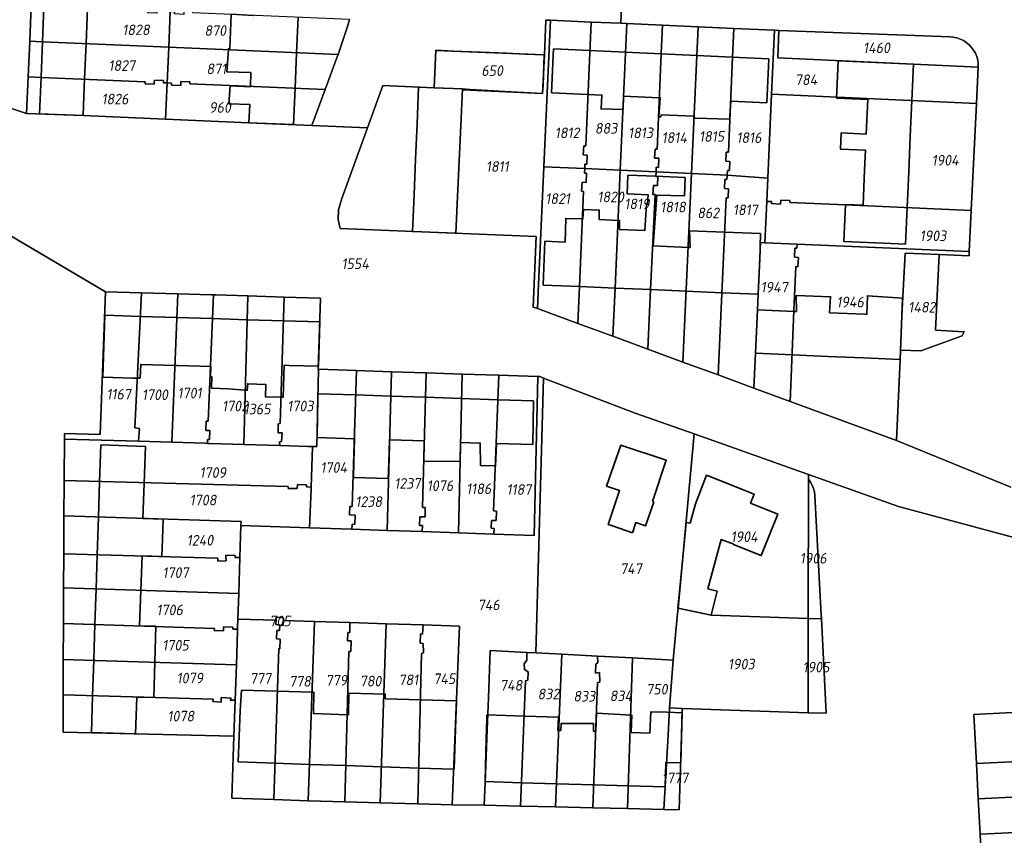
# Model space of a CAD drawing. Extents: x 177930 to 190767, y 381068 to 392034.
# Tile 125 of 256: x 182518 to 182684, y 386232 to 386370. Entities that reach past the tile are written whole.
import ezdxf
from ezdxf.enums import TextEntityAlignment as Align

# ---------------------------------------------------------------- set-up
doc = ezdxf.new("R2010")
doc.units = 0
for name, color, linetype, lineweight in [('B-XX-KG-GRENS_PERCEEL-GV', 150, 'Continuous', 25), ('B-XX-KG-GRENS_PERCEEL-S', 150, 'Continuous', 25), ('B-XX-OG-BEBOUWING-G', 7, 'Continuous', 35)]:
    doc.layers.add(name, color=color, linetype=linetype, lineweight=lineweight)
doc.styles.add('NLCS-ISO', font='NLCS-ISO.ttf', dxfattribs={"height": 1.8})

# ---------------------------------------------------------------- blocks, each defined once
blk = doc.blocks.new('SKG-PERCEELNUMMER-SO')
at = {"layer": 'DefPoints'}
blk.add_point((0, 0), dxfattribs=at)
at = {"style": 'NLCS-ISO', "oblique": 10, "flags": 1}
blk.add_attdef('GEMEENTECODE', text='', height=1.8, dxfattribs=at).set_placement((-0.5, 2.55), align=Align.MIDDLE_RIGHT)
blk.add_attdef('SECTIE', text='', height=1.8, dxfattribs=at).set_placement((0.5, 2.5), align=Align.MIDDLE_LEFT)
at = {"style": 'NLCS-ISO', "oblique": 10}
blk.add_attdef('PERCEELNUMMER', text='', height=1.8, dxfattribs=at).set_placement((0, 0), align=Align.MIDDLE_CENTER)

msp = doc.modelspace()

# ---------------------------------------------------------------- linework, layer by layer
at = {"layer": 'B-XX-KG-GRENS_PERCEEL-GV'}
for points in [[(182573.478, 386369.855), (182573.131, 386368.651), (182571.51, 386363.895), (182571.385, 386363.528), (182569.329, 386357.956), (182567.083, 386351.869), (182576.511, 386351.471), (182579.121, 386358.614), (182587.8, 386358.25), (182588.07, 386364.6), (182606.48, 386363.83), (182606.752, 386369.744), (182607.513, 386369.71), (182614.411, 386369.404), (182619.419, 386369.181), (182620.02, 386383.831)], [(182620.02, 386383.831), (182619.419, 386369.181), (182620.452, 386369.135), (182626.494, 386368.866), (182632.554, 386368.597), (182638.592, 386368.328), (182645.5, 386368.021), (182646.253, 386367.988), (182669.28, 386367.145), (182675.2, 386366.902), (182675.8, 386366.846), (182676.389, 386366.719), (182676.958, 386366.522), (182677.5, 386366.258), (182678.005, 386365.93), (182678.468, 386365.544), (182678.881, 386365.105), (182679.238, 386364.62), (182679.534, 386364.095), (182679.765, 386363.539), (182679.928, 386362.959), (182680.019, 386362.363), (182680.038, 386361.761), (182679.732, 386355.573), (182678.836, 386337.418), (182678.495, 386330.513), (182678.458, 386329.765), (182673.378, 386329.979), (182672.756, 386317.133), (182677.653, 386316.874), (182677.313, 386316.212), (182670.312, 386313.672), (182666.837, 386313.749), (182666.77, 386312.2), (182666.142, 386298.474), (182685.541, 386290.51)], [(182507.252, 386357.743), (182518.732, 386353.906), (182518.996, 386360.096), (182519.253, 386366.134), (182519.51, 386372.157)], [(182685.541, 386290.51), (182666.142, 386298.474), (182648.134, 386305.088), (182642.009, 386307.338), (182635.939, 386309.567), (182629.974, 386311.758), (182624.033, 386313.94), (182618.111, 386316.115), (182612.15, 386318.304), (182605.333, 386320.808), (182604.594, 386321.079), (182605.113, 386333.016), (182571.888, 386334.416), (182571.55, 386335.914), (182571.599, 386337.534), (182572.135, 386339.492), (182576.511, 386351.471), (182567.083, 386351.869), (182556.41, 386352.32), (182542.287, 386352.928), (182528.3, 386353.53), (182518.732, 386353.906), (182507.252, 386357.743)], [(182515.962, 386333.195), (182532.08, 386323.661), (182538.215, 386323.499), (182544.375, 386323.318), (182550.073, 386323.15), (182550.423, 386323.14), (182550.773, 386323.13), (182556.203, 386322.97), (182562.389, 386322.773), (182568.559, 386322.582), (182568.168, 386310.532), (182568.194, 386310.531), (182574.665, 386310.314), (182580.565, 386310.114), (182586.441, 386309.917), (182592.561, 386309.715), (182598.764, 386309.512), (182605.351, 386309.301), (182605.701, 386309.29), (182606.354, 386309.039), (182621.857, 386303.09), (182631.86, 386299.557), (182651.233, 386292.669), (182666.536, 386287.232), (182695.944, 386279.37)], [(182695.944, 386279.37), (182666.536, 386287.232), (182651.233, 386292.669), (182651.232, 386291.888), (182651.589, 386291.4), (182651.882, 386290.872), (182652.108, 386290.311), (182652.262, 386289.727), (182652.342, 386289.128), (182653.398, 386268.846), (182653.431, 386268.221), (182654.266, 386252.191), (182651.203, 386252.297), (182629.84, 386253.034), (182629.706, 386248.48), (182629.335, 386235.848), (182626.731, 386235.908), (182620.586, 386236.049), (182614.707, 386236.177), (182608.399, 386236.317), (182602.465, 386236.452), (182596.301, 386236.599), (182590.87, 386236.683), (182585.029, 386236.842), (182578.68, 386237.018), (182572.657, 386237.188), (182566.451, 386237.369), (182560.62, 386237.55), (182553.518, 386237.783), (182553.867, 386248.301), (182524.917, 386248.993), (182524.93, 386255.322), (182524.942, 386261.337), (182524.967, 386267.057), (182524.968, 386267.397), (182524.969, 386267.737), (182524.994, 386273.449), (182525.019, 386279.206), (182525.055, 386285.682), (182525.091, 386291.328), (182525.093, 386291.668), (182525.095, 386292.008), (182525.138, 386298.695), (182525.142, 386299.627), (182531.178, 386299.454), (182532.08, 386323.661), (182515.962, 386333.195)], [(182680.633, 386225.507), (182680.322, 386231.704), (182680.022, 386237.671), (182679.72, 386243.7), (182679.304, 386251.985), (182700.968, 386253.13)]]:
    msp.add_lwpolyline(points, dxfattribs=at)
for points in [[(182542.814, 386365.128), (182543.074, 386371.145), (182542.377, 386371.206), (182542.39, 386371.555), (182540.848, 386371.613), (182540.822, 386370.917), (182539.28, 386370.976), (182539.293, 386371.324), (182521.647, 386372.067), (182519.51, 386372.157), (182519.253, 386366.134), (182521.41, 386366.042)], [(182543.074, 386371.145), (182542.814, 386365.128), (182571.51, 386363.895), (182573.131, 386368.651), (182573.478, 386369.855), (182546.922, 386370.978), (182546.937, 386371.327), (182545.393, 386371.394), (182545.362, 386370.697), (182543.818, 386370.764), (182543.833, 386371.113)], [(182576.511, 386351.471), (182572.135, 386339.492), (182571.599, 386337.534), (182571.55, 386335.914), (182571.888, 386334.416), (182605.113, 386333.016), (182604.594, 386321.079), (182605.333, 386320.808), (182605.512, 386324.833), (182606.405, 386344.857), (182607.297, 386364.875), (182607.513, 386369.71), (182606.752, 386369.744), (182606.48, 386363.83), (182606.178, 386357.292), (182592.622, 386357.917), (182592.628, 386358.048), (182587.8, 386358.25), (182579.121, 386358.614)], [(182606.405, 386344.857), (182613.316, 386344.543), (182613.35, 386345.303), (182613.679, 386345.289), (182613.767, 386346.829), (182613.072, 386346.869), (182613.16, 386348.409), (182613.489, 386348.394), (182614.411, 386369.404), (182607.513, 386369.71), (182607.297, 386364.875)], [(182620.452, 386369.135), (182619.419, 386369.181), (182614.411, 386369.404), (182613.489, 386348.394), (182613.16, 386348.409), (182613.072, 386346.869), (182613.767, 386346.829), (182613.679, 386345.289), (182613.35, 386345.303), (182613.316, 386344.543), (182619.36, 386344.268)], [(182626.285, 386364.002), (182626.494, 386368.866), (182620.452, 386369.135), (182619.36, 386344.268), (182625.422, 386343.992), (182625.457, 386344.769), (182625.805, 386344.754), (182625.873, 386346.295), (182625.177, 386346.325), (182625.244, 386347.866), (182625.592, 386347.851)], [(182632.331, 386363.724), (182632.554, 386368.597), (182626.494, 386368.866), (182626.285, 386364.002), (182625.592, 386347.851), (182625.244, 386347.866), (182625.177, 386346.325), (182625.873, 386346.295), (182625.805, 386344.754), (182625.457, 386344.769), (182625.422, 386343.992), (182631.417, 386343.72)], [(182632.331, 386363.724), (182631.417, 386343.72), (182637.458, 386343.445), (182637.536, 386344.238), (182637.844, 386344.225), (182637.912, 386345.766), (182637.216, 386345.796), (182637.284, 386347.337), (182637.671, 386347.32), (182638.378, 386363.446), (182638.592, 386368.328), (182632.554, 386368.597)], [(182638.378, 386363.446), (182637.671, 386347.32), (182637.284, 386347.337), (182637.216, 386345.796), (182637.912, 386345.766), (182637.844, 386344.225), (182637.536, 386344.238), (182637.458, 386343.445), (182643.616, 386343.005), (182644.37, 386342.951), (182645.01, 386357.156), (182645.5, 386368.021), (182638.592, 386368.328)], [(182679.732, 386355.573), (182680.038, 386361.761), (182646.038, 386363.307), (182646.253, 386367.988), (182645.5, 386368.021), (182645.01, 386357.156)], [(182680.038, 386361.761), (182680.019, 386362.363), (182679.928, 386362.959), (182679.765, 386363.539), (182679.534, 386364.095), (182679.238, 386364.62), (182678.881, 386365.105), (182678.468, 386365.544), (182678.005, 386365.93), (182677.5, 386366.258), (182676.958, 386366.522), (182676.389, 386366.719), (182675.8, 386366.846), (182675.2, 386366.902), (182669.28, 386367.145), (182646.253, 386367.988), (182646.038, 386363.307)], [(182542.553, 386359.09), (182542.814, 386365.128), (182521.41, 386366.042), (182519.253, 386366.134), (182518.996, 386360.096), (182521.172, 386360.006), (182538.834, 386359.279), (182538.821, 386358.941), (182540.362, 386358.882), (182540.374, 386359.182), (182540.389, 386359.568), (182541.93, 386359.509), (182541.917, 386359.161), (182541.915, 386359.117)], [(182571.51, 386363.895), (182542.814, 386365.128), (182542.553, 386359.09), (182543.313, 386359.058), (182543.298, 386358.709), (182544.842, 386358.642), (182544.872, 386359.339), (182546.416, 386359.272), (182546.401, 386358.923), (182569.329, 386357.956), (182571.385, 386363.528)], [(182587.8, 386358.25), (182592.628, 386358.048), (182592.622, 386357.917), (182606.178, 386357.292), (182606.48, 386363.83), (182588.07, 386364.6)], [(182542.287, 386352.928), (182542.553, 386359.09), (182541.915, 386359.117), (182541.917, 386359.161), (182541.93, 386359.509), (182540.389, 386359.568), (182540.374, 386359.182), (182540.362, 386358.882), (182538.821, 386358.941), (182538.834, 386359.279), (182521.172, 386360.006), (182518.996, 386360.096), (182518.732, 386353.906), (182528.3, 386353.53)], [(182567.083, 386351.869), (182569.329, 386357.956), (182546.401, 386358.923), (182546.416, 386359.272), (182544.872, 386359.339), (182544.842, 386358.642), (182543.298, 386358.709), (182543.313, 386359.058), (182542.553, 386359.09), (182542.287, 386352.928), (182556.41, 386352.32)], [(182678.836, 386337.418), (182679.732, 386355.573), (182645.01, 386357.156), (182644.37, 386342.951), (182644.192, 386338.991), (182644.979, 386338.956), (182644.964, 386338.605), (182646.512, 386338.536), (182646.543, 386339.226), (182648.093, 386339.157), (182648.078, 386338.817), (182657.518, 386338.391)], [(182612.15, 386318.304), (182612.427, 386324.539), (182613.144, 386340.687), (182612.795, 386340.702), (182612.864, 386342.251), (182613.563, 386342.22), (182613.632, 386343.769), (182613.282, 386343.784), (182613.316, 386344.543), (182606.405, 386344.857), (182605.512, 386324.833), (182605.333, 386320.808)], [(182612.15, 386318.304), (182618.111, 386316.115), (182618.473, 386324.282), (182619.36, 386344.268), (182613.316, 386344.543), (182613.282, 386343.784), (182613.632, 386343.769), (182613.563, 386342.22), (182612.864, 386342.251), (182612.795, 386340.702), (182613.144, 386340.687), (182612.427, 386324.539)], [(182624.033, 386313.94), (182624.499, 386324.026), (182625.244, 386340.136), (182624.894, 386340.152), (182624.966, 386341.701), (182625.665, 386341.668), (182625.737, 386343.217), (182625.387, 386343.233), (182625.422, 386343.992), (182619.36, 386344.268), (182618.473, 386324.282), (182618.111, 386316.115)], [(182624.033, 386313.94), (182629.974, 386311.758), (182631.417, 386343.72), (182625.422, 386343.992), (182625.387, 386343.233), (182625.737, 386343.217), (182625.665, 386341.668), (182624.966, 386341.701), (182624.894, 386340.152), (182625.244, 386340.136), (182624.499, 386324.026)], [(182635.939, 386309.567), (182637.282, 386339.584), (182637.611, 386339.569), (182637.691, 386341.112), (182636.994, 386341.148), (182637.074, 386342.691), (182637.423, 386342.675), (182637.458, 386343.445), (182631.417, 386343.72), (182629.974, 386311.758)], [(182644.192, 386338.991), (182644.37, 386342.951), (182643.616, 386343.005), (182637.458, 386343.445), (182637.423, 386342.675), (182637.074, 386342.691), (182636.994, 386341.148), (182637.691, 386341.112), (182637.611, 386339.569), (182637.282, 386339.584), (182635.939, 386309.567), (182642.009, 386307.338), (182642.285, 386313.232), (182642.631, 386320.612), (182642.717, 386323.252), (182643.039, 386330.671), (182643.1, 386332.005), (182643.875, 386331.972)], [(182644.192, 386338.991), (182643.875, 386331.972), (182649.315, 386331.743), (182678.495, 386330.513), (182678.836, 386337.418), (182657.518, 386338.391), (182648.078, 386338.817), (182648.093, 386339.157), (182646.543, 386339.226), (182646.512, 386338.536), (182644.964, 386338.605), (182644.979, 386338.956)], [(182643.039, 386330.671), (182642.717, 386323.252), (182642.631, 386320.612), (182642.285, 386313.232), (182642.009, 386307.338), (182648.134, 386305.088), (182648.767, 386320.453), (182649.107, 386327.926), (182649.457, 386327.912), (182649.545, 386329.498), (182648.877, 386329.539), (182648.962, 386331.065), (182649.282, 386331.053), (182649.315, 386331.743), (182643.875, 386331.972), (182643.1, 386332.005)], [(182666.837, 386313.749), (182667.09, 386319.58), (182667.613, 386330.222), (182673.378, 386329.979), (182678.458, 386329.765), (182678.495, 386330.513), (182649.315, 386331.743), (182649.282, 386331.053), (182648.962, 386331.065), (182648.877, 386329.539), (182649.545, 386329.498), (182649.457, 386327.912), (182649.107, 386327.926), (182648.767, 386320.453), (182648.134, 386305.088), (182666.142, 386298.474), (182666.77, 386312.2)], [(182666.837, 386313.749), (182670.312, 386313.672), (182677.313, 386316.212), (182677.653, 386316.874), (182672.756, 386317.133), (182673.378, 386329.979), (182667.613, 386330.222), (182667.09, 386319.58)], [(182538.215, 386323.499), (182532.08, 386323.661), (182531.178, 386299.454), (182525.142, 386299.627), (182525.138, 386298.695), (182537.716, 386298.323), (182537.847, 386300.511), (182537.064, 386300.591)], [(182543.317, 386298.15), (182544.375, 386323.318), (182538.215, 386323.499), (182537.064, 386300.591), (182537.847, 386300.511), (182537.716, 386298.323)], [(182550.423, 386323.14), (182550.073, 386323.15), (182544.375, 386323.318), (182543.317, 386298.15), (182549.013, 386297.975), (182549.363, 386297.964), (182549.391, 386298.622), (182549.741, 386298.611), (182549.805, 386300.144), (182549.105, 386300.169), (182549.171, 386301.727), (182549.52, 386301.716)], [(182555.527, 386297.774), (182556.203, 386322.97), (182550.773, 386323.13), (182550.423, 386323.14), (182549.52, 386301.716), (182549.171, 386301.727), (182549.105, 386300.169), (182549.805, 386300.144), (182549.741, 386298.611), (182549.391, 386298.622), (182549.363, 386297.964), (182549.713, 386297.953)], [(182556.203, 386322.97), (182555.527, 386297.774), (182561.654, 386297.601), (182561.581, 386298.217), (182561.926, 386298.262), (182562.025, 386299.742), (182561.633, 386299.738), (182561.376, 386299.735), (182561.353, 386301.27), (182561.692, 386301.307), (182562.389, 386322.773)], [(182562.389, 386322.773), (182561.692, 386301.307), (182561.353, 386301.27), (182561.376, 386299.735), (182561.633, 386299.738), (182562.025, 386299.742), (182561.926, 386298.262), (182561.581, 386298.217), (182561.654, 386297.601), (182563.313, 386297.551), (182564.862, 386297.505), (182566.411, 386297.459), (182567.21, 386297.435), (182567.919, 386297.413), (182568.194, 386310.531), (182568.168, 386310.532), (182568.559, 386322.582)], [(182574.665, 386310.314), (182568.194, 386310.531), (182567.919, 386297.413), (182567.21, 386297.435), (182566.952, 386290.562), (182566.941, 386290.256), (182566.693, 386283.651), (182573.857, 386283.411), (182573.888, 386284.25), (182574.375, 386284.232), (182574.433, 386285.789), (182573.474, 386285.826), (182573.529, 386287.258), (182573.889, 386287.242)], [(182579.824, 386283.209), (182580.565, 386310.114), (182574.665, 386310.314), (182573.889, 386287.242), (182573.529, 386287.258), (182573.474, 386285.826), (182574.433, 386285.789), (182574.375, 386284.232), (182573.888, 386284.25), (182573.857, 386283.411)], [(182579.824, 386283.209), (182585.788, 386283.004), (182585.819, 386284.022), (182585.319, 386284.038), (182585.361, 386285.506), (182586.26, 386285.478), (182586.305, 386287.071), (182585.836, 386287.087), (182586.441, 386309.917), (182580.565, 386310.114)], [(182591.948, 386282.795), (182592.561, 386309.715), (182586.441, 386309.917), (182585.836, 386287.087), (182586.305, 386287.071), (182586.26, 386285.478), (182585.361, 386285.506), (182585.319, 386284.038), (182585.819, 386284.022), (182585.788, 386283.004)], [(182591.948, 386282.795), (182597.931, 386282.592), (182597.974, 386283.549), (182597.45, 386283.573), (182597.508, 386284.904), (182598.315, 386284.865), (182598.385, 386286.476), (182597.868, 386286.501), (182598.764, 386309.512), (182592.561, 386309.715)], [(182605.351, 386309.301), (182598.764, 386309.512), (182597.868, 386286.501), (182598.385, 386286.476), (182598.315, 386284.865), (182597.508, 386284.904), (182597.45, 386283.573), (182597.974, 386283.549), (182597.931, 386282.592), (182604.777, 386282.363)], [(182605.05, 386262.425), (182606.354, 386309.039), (182605.701, 386309.29), (182605.351, 386309.301), (182604.777, 386282.363), (182597.931, 386282.592), (182591.948, 386282.795), (182585.788, 386283.004), (182579.824, 386283.209), (182573.857, 386283.411), (182566.693, 386283.651), (182555.062, 386284.028), (182554.886, 386278.6), (182554.686, 386272.489), (182554.544, 386268.173), (182560.999, 386267.967), (182561.015, 386268.499), (182562.278, 386268.36), (182562.265, 386267.927), (182567.522, 386267.761), (182573.537, 386267.569), (182579.672, 386267.375), (182585.921, 386267.18), (182592.087, 386266.99), (182590.87, 386236.683), (182596.301, 386236.599), (182596.442, 386240.434), (182596.807, 386249.395), (182596.997, 386254.802), (182597.323, 386262.833), (182603.525, 386262.506)], [(182629.15, 386270.006), (182631.86, 386299.557), (182621.857, 386303.09), (182606.354, 386309.039), (182605.05, 386262.425), (182609.431, 386262.196), (182615.486, 386261.883), (182621.447, 386261.573), (182628.343, 386261.213), (182629.015, 386268.535), (182629.061, 386269.036)], [(182634.751, 386268.846), (182651.215, 386268.295), (182651.215, 386268.535), (182651.232, 386291.888), (182651.233, 386292.669), (182631.86, 386299.557), (182629.15, 386270.006)], [(182543.317, 386298.15), (182537.716, 386298.323), (182525.138, 386298.695), (182525.095, 386292.008), (182525.093, 386291.668), (182563.055, 386290.665), (182563.042, 386290.325), (182564.591, 386290.284), (182564.616, 386290.963), (182566.166, 386290.923), (182566.153, 386290.583), (182566.952, 386290.562), (182567.21, 386297.435), (182566.411, 386297.459), (182564.862, 386297.505), (182563.313, 386297.551), (182561.654, 386297.601), (182555.527, 386297.774), (182549.713, 386297.953), (182549.363, 386297.964), (182549.013, 386297.975)], [(182525.055, 386285.682), (182555.085, 386284.709), (182555.062, 386284.028), (182566.693, 386283.651), (182566.941, 386290.256), (182566.952, 386290.562), (182566.153, 386290.583), (182566.166, 386290.923), (182564.616, 386290.963), (182564.591, 386290.284), (182563.042, 386290.325), (182563.055, 386290.665), (182525.093, 386291.668), (182525.091, 386291.328)], [(182652.342, 386289.128), (182652.262, 386289.727), (182652.108, 386290.311), (182651.882, 386290.872), (182651.589, 386291.4), (182651.232, 386291.888), (182651.215, 386268.535), (182651.215, 386268.295), (182653.431, 386268.221), (182653.398, 386268.846)], [(182525.055, 386285.682), (182525.019, 386279.206), (182551.154, 386278.499), (182551.16, 386278.015), (182552.572, 386278.061), (182552.515, 386278.644), (182552.479, 386279.02), (182554.103, 386278.935), (182554.104, 386278.595), (182554.886, 386278.6), (182555.062, 386284.028), (182555.085, 386284.709)], [(182552.515, 386278.644), (182552.572, 386278.061), (182551.16, 386278.015), (182551.154, 386278.499), (182525.019, 386279.206), (182524.994, 386273.449), (182554.686, 386272.489), (182554.886, 386278.6), (182554.104, 386278.595), (182554.103, 386278.935), (182552.479, 386279.02)], [(182554.544, 386268.173), (182554.686, 386272.489), (182524.994, 386273.449), (182524.969, 386267.737), (182524.968, 386267.397), (182550.555, 386266.57), (182550.543, 386266.23), (182552.092, 386266.179), (182552.115, 386266.859), (182553.701, 386266.808), (182553.689, 386266.469), (182554.486, 386266.443), (182554.497, 386266.783)], [(182634.751, 386268.846), (182629.15, 386270.006), (182629.061, 386269.036), (182629.015, 386268.535), (182628.343, 386261.213), (182627.712, 386253.107), (182629.84, 386253.034), (182651.203, 386252.297), (182651.215, 386268.295)], [(182561.625, 386267.164), (182560.976, 386267.226), (182560.999, 386267.967), (182554.544, 386268.173), (182554.497, 386266.783), (182554.486, 386266.443), (182554.475, 386266.103), (182554.284, 386260.422), (182554.079, 386254.435), (182553.867, 386248.301), (182553.518, 386237.783), (182560.62, 386237.55), (182561.46, 386263.155), (182561.656, 386263.146), (182561.732, 386264.761), (182561.059, 386264.793), (182561.127, 386266.229), (182561.58, 386266.207)], [(182562.265, 386267.927), (182562.238, 386267.105), (182561.625, 386267.164), (182561.58, 386266.207), (182561.127, 386266.229), (182561.059, 386264.793), (182561.732, 386264.761), (182561.656, 386263.146), (182561.46, 386263.155), (182560.62, 386237.55), (182566.451, 386237.369), (182567.522, 386267.761)], [(182561.625, 386267.164), (182562.238, 386267.105), (182562.265, 386267.927), (182562.278, 386268.36), (182561.015, 386268.499), (182560.999, 386267.967), (182560.976, 386267.226)], [(182567.522, 386267.761), (182566.451, 386237.369), (182572.657, 386237.188), (182573.351, 386262.653), (182573.673, 386262.644), (182573.716, 386264.489), (182573.12, 386264.504), (182573.155, 386265.894), (182573.495, 386265.885), (182573.537, 386267.569)], [(182654.266, 386252.191), (182653.431, 386268.221), (182651.215, 386268.295), (182651.203, 386252.297)], [(182554.475, 386266.103), (182554.486, 386266.443), (182553.689, 386266.469), (182553.701, 386266.808), (182552.115, 386266.859), (182552.092, 386266.179), (182550.543, 386266.23), (182550.555, 386266.57), (182524.968, 386267.397), (182524.967, 386267.057), (182524.942, 386261.337), (182537.643, 386260.948), (182554.284, 386260.422)], [(182573.537, 386267.569), (182573.495, 386265.885), (182573.155, 386265.894), (182573.12, 386264.504), (182573.716, 386264.489), (182573.673, 386262.644), (182573.351, 386262.653), (182572.657, 386237.188), (182578.68, 386237.018), (182579.672, 386267.375)], [(182579.672, 386267.375), (182578.68, 386237.018), (182585.029, 386236.842), (182585.685, 386262.299), (182586.022, 386262.514), (182585.956, 386264.052), (182585.42, 386264.076), (182585.486, 386265.647), (182585.855, 386265.629), (182585.921, 386267.18)], [(182585.029, 386236.842), (182590.87, 386236.683), (182592.087, 386266.99), (182585.921, 386267.18), (182585.855, 386265.629), (182585.486, 386265.647), (182585.42, 386264.076), (182585.956, 386264.052), (182586.022, 386262.514), (182585.685, 386262.299)], [(182602.465, 386236.452), (182603.294, 386257.722), (182603.667, 386257.819), (182603.732, 386259.25), (182603.1, 386259.592), (182603.058, 386260.562), (182603.491, 386261.213), (182603.525, 386262.506), (182597.323, 386262.833), (182596.997, 386254.802), (182596.807, 386249.395), (182596.442, 386240.434), (182596.301, 386236.599)], [(182554.284, 386260.422), (182537.643, 386260.948), (182524.942, 386261.337), (182524.93, 386255.322), (182550.335, 386254.57), (182550.31, 386254.187), (182551.683, 386254.069), (182551.699, 386254.582), (182551.709, 386254.893), (182553.404, 386254.771), (182553.283, 386254.528), (182553.235, 386254.431), (182554.079, 386254.435)], [(182605.05, 386262.425), (182603.525, 386262.506), (182603.491, 386261.213), (182603.058, 386260.562), (182603.1, 386259.592), (182603.732, 386259.25), (182603.667, 386257.819), (182603.294, 386257.722), (182602.465, 386236.452), (182608.399, 386236.317), (182609.431, 386262.196)], [(182609.431, 386262.196), (182608.399, 386236.317), (182614.707, 386236.177), (182615.501, 386257.425), (182615.862, 386257.481), (182615.808, 386259.114), (182615.165, 386259.012), (182615.211, 386260.52), (182615.529, 386260.781), (182615.486, 386261.883)], [(182615.486, 386261.883), (182615.529, 386260.781), (182615.211, 386260.52), (182615.165, 386259.012), (182615.808, 386259.114), (182615.862, 386257.481), (182615.501, 386257.425), (182614.707, 386236.177), (182620.586, 386236.049), (182621.447, 386261.573)], [(182628.343, 386261.213), (182621.447, 386261.573), (182620.586, 386236.049), (182626.731, 386235.908), (182626.948, 386239.717), (182627.446, 386248.475), (182627.712, 386253.107)], [(182553.867, 386248.301), (182554.079, 386254.435), (182553.235, 386254.431), (182553.283, 386254.528), (182553.404, 386254.771), (182551.709, 386254.893), (182551.699, 386254.582), (182551.683, 386254.069), (182550.31, 386254.187), (182550.335, 386254.57), (182524.93, 386255.322), (182524.917, 386248.993)], [(182629.84, 386253.034), (182627.712, 386253.107), (182627.446, 386248.475), (182626.948, 386239.717), (182626.731, 386235.908), (182629.335, 386235.848), (182629.706, 386248.48)], [(182679.72, 386243.7), (182704.649, 386244.872), (182710.962, 386245.354), (182710.572, 386253.676), (182700.968, 386253.13), (182679.304, 386251.985)], [(182680.022, 386237.671), (182707.383, 386239.023), (182707.384, 386238.598), (182708.908, 386238.781), (182708.905, 386239.632), (182710.684, 386239.562), (182710.601, 386239.221), (182711.262, 386239.359), (182710.962, 386245.354), (182704.649, 386244.872), (182679.72, 386243.7)], [(182680.322, 386231.704), (182711.583, 386233.174), (182711.262, 386239.359), (182710.601, 386239.221), (182710.684, 386239.562), (182708.905, 386239.632), (182708.908, 386238.781), (182707.384, 386238.598), (182707.383, 386239.023), (182680.022, 386237.671)], [(182680.322, 386231.704), (182680.633, 386225.507), (182708.272, 386226.775), (182708.257, 386226.325), (182709.811, 386226.442), (182709.706, 386227.236), (182711.155, 386227.26), (182711.178, 386226.903), (182711.914, 386226.965), (182711.583, 386233.174)]]:
    msp.add_lwpolyline(points, close=True, dxfattribs=at)
at = {"layer": 'B-XX-OG-BEBOUWING-G'}
for points in [[(182521.647, 386372.065), (182521.41, 386366.051)], [(182528.805, 386365.759), (182529.063, 386371.773)], [(182557.157, 386370.545), (182557.155, 386370.497), (182553.418, 386370.761), (182553.174, 386364.878), (182552.942, 386364.86), (182552.929, 386364.693)], [(182564.481, 386364.197), (182564.73, 386370.225)], [(182521.41, 386366.051), (182521.173, 386360.036)], [(182528.547, 386359.745), (182528.805, 386365.759)], [(182552.929, 386364.693), (182552.643, 386360.977), (182556.758, 386360.819), (182556.662, 386358.49)], [(182588.073, 386364.603), (182587.8, 386358.25)], [(182591.026, 386364.478), (182588.073, 386364.603)], [(182594.118, 386364.348), (182591.026, 386364.478)], [(182608.046, 386364.841), (182607.995, 386363.728), (182607.822, 386359.965), (182607.708, 386357.408)], [(182614.198, 386364.558), (182608.046, 386364.841)], [(182620.239, 386364.28), (182614.198, 386364.558)], [(182564.233, 386358.171), (182564.481, 386364.197)], [(182597.175, 386364.219), (182594.118, 386364.348)], [(182600.027, 386364.099), (182597.175, 386364.219)], [(182603.28, 386363.961), (182600.027, 386364.099)], [(182606.477, 386363.826), (182603.28, 386363.961)], [(182606.178, 386357.292), (182606.262, 386358.718), (182606.477, 386363.826)], [(182626.29, 386364.002), (182620.239, 386364.28)], [(182632.305, 386363.725), (182626.29, 386364.002)], [(182638.319, 386363.449), (182632.305, 386363.725)], [(182644.534, 386363.163), (182638.319, 386363.449)], [(182644.188, 386355.728), (182644.305, 386358.187), (182644.534, 386363.163)], [(182668.782, 386356.072), (182669.063, 386362.256), (182656.306, 386362.836), (182656.071, 386357.663), (182656.019, 386356.513), (182661.313, 386356.272)], [(182521.173, 386360.036), (182520.928, 386353.821)], [(182528.301, 386353.633), (182528.49, 386358.425), (182528.547, 386359.745)], [(182556.662, 386358.49), (182556.658, 386358.386), (182553.217, 386358.589), (182552.996, 386355.559), (182556.54, 386355.421), (182556.412, 386352.316)], [(182563.979, 386352.004), (182564.233, 386358.171)], [(182585.176, 386358.363), (182584.914, 386352.145)], [(182587.8, 386358.25), (182585.176, 386358.363)], [(182592.334, 386351.832), (182592.628, 386358.048)], [(182592.628, 386358.048), (182593.849, 386357.98)], [(182593.849, 386357.98), (182596.904, 386357.809)], [(182596.904, 386357.809), (182599.758, 386357.65)], [(182599.758, 386357.65), (182603.006, 386357.469)], [(182603.006, 386357.469), (182606.178, 386357.292)], [(182607.708, 386357.408), (182613.872, 386357.124)], [(182613.872, 386357.124), (182616.233, 386357.015), (182616.084, 386354.671), (182619.82, 386354.546), (182619.912, 386356.846)], [(182619.912, 386356.846), (182625.948, 386356.568)], [(182625.948, 386356.568), (182626.135, 386356.559), (182625.907, 386353.337), (182626.223, 386353.32), (182626.257, 386353.646), (182631.828, 386353.452)], [(182661.313, 386356.272), (182661.048, 386350.413)], [(182631.828, 386353.452), (182631.801, 386353.076), (182632.027, 386353.089), (182637.926, 386352.926), (182637.944, 386353.554), (182638.068, 386356.01)], [(182638.068, 386356.01), (182644.188, 386355.728)], [(182668.506, 386350.004), (182668.782, 386356.072)], [(182520.928, 386353.821), (182528.297, 386353.531), (182528.301, 386353.633)], [(182556.412, 386352.316), (182563.979, 386352.004)], [(182584.914, 386352.145), (182584.66, 386346.129)], [(182592.05, 386345.817), (182592.334, 386351.832)], [(182661.048, 386350.413), (182656.801, 386350.607), (182656.676, 386347.849), (182660.923, 386347.657), (182660.771, 386344.316)], [(182668.233, 386343.977), (182668.506, 386350.004)], [(182584.66, 386346.129), (182584.406, 386340.112)], [(182591.766, 386339.802), (182592.05, 386345.817)], [(182620.639, 386343.417), (182620.539, 386340.281), (182624.074, 386340.128), (182623.94, 386338.638), (182623.776, 386338.6), (182623.503, 386334.037), (182619.213, 386334.235), (182619.241, 386335.73), (182618.968, 386335.745)], [(182625.308, 386343.241), (182620.639, 386343.417)], [(182630.852, 386331.198), (182624.941, 386331.453), (182625.519, 386340.068), (182630.227, 386339.916), (182630.328, 386343.052)], [(182630.328, 386343.052), (182625.308, 386343.241)], [(182660.771, 386344.316), (182660.498, 386338.327)], [(182667.959, 386337.951), (182668.233, 386343.977)], [(182584.406, 386340.112), (182584.144, 386333.896)], [(182591.497, 386333.586), (182591.706, 386338.526), (182591.766, 386339.802)], [(182660.498, 386338.327), (182657.521, 386338.463), (182657.237, 386332.199)], [(182667.676, 386331.724), (182667.959, 386337.951)], [(182612.959, 386336.02), (182610.109, 386336.114), (182610.005, 386332.093), (182606.577, 386332.238)], [(182618.968, 386335.745), (182615.796, 386335.915), (182615.793, 386337.525), (182613.119, 386337.588), (182613.027, 386336.018), (182612.959, 386336.02)], [(182584.144, 386333.896), (182591.497, 386333.586)], [(182637.022, 386333.773), (182631.095, 386334.023), (182631.189, 386331.183), (182630.852, 386331.198)], [(182643.09, 386333.518), (182637.022, 386333.773)], [(182643.049, 386331.242), (182643.09, 386333.518)], [(182606.577, 386332.238), (182606.261, 386324.801)], [(182636.563, 386323.513), (182642.717, 386323.252), (182642.921, 386328.062), (182643.039, 386330.671), (182643.049, 386331.242)], [(182657.237, 386332.199), (182662.6, 386331.955), (182666.535, 386331.776), (182667.676, 386331.724)], [(182606.261, 386324.801), (182612.471, 386324.537)], [(182612.471, 386324.537), (182618.481, 386324.282)], [(182618.481, 386324.282), (182624.491, 386324.026)], [(182624.491, 386324.026), (182630.516, 386323.77)], [(182630.516, 386323.77), (182636.563, 386323.513)], [(182654.794, 386320.098), (182654.99, 386322.823), (182649.165, 386323.025), (182649.202, 386320.334), (182648.84, 386320.349)], [(182666.899, 386315.141), (182667.086, 386319.578), (182667.161, 386322.565), (182661.227, 386322.982), (182661.168, 386319.828), (182660.871, 386319.841)], [(182531.983, 386319.687), (182531.657, 386309.198)], [(182538.014, 386319.499), (182531.983, 386319.687)], [(182544.194, 386319.306), (182538.014, 386319.499)], [(182648.84, 386320.349), (182642.631, 386320.612), (182642.285, 386313.232), (182648.528, 386312.968)], [(182660.871, 386319.841), (182654.794, 386320.098)], [(182550.199, 386319.119), (182544.194, 386319.306)], [(182556.095, 386318.935), (182550.199, 386319.119)], [(182562.258, 386318.743), (182556.095, 386318.935)], [(182568.414, 386318.551), (182562.258, 386318.743)], [(182568.18, 386311.031), (182568.414, 386318.551)], [(182666.774, 386312.198), (182666.838, 386313.703), (182666.893, 386315.002)], [(182666.893, 386315.002), (182666.899, 386315.141)], [(182648.528, 386312.968), (182654.543, 386312.714)], [(182537.488, 386309.027), (182537.97, 386309.02), (182538.077, 386311.341), (182543.94, 386311.162)], [(182543.94, 386311.162), (182544.283, 386311.152), (182549.945, 386310.995)], [(182561.838, 386305.799), (182562.211, 386305.788), (182562.385, 386311.241), (182563.24, 386311.185), (182568.18, 386311.031)], [(182654.543, 386312.714), (182660.559, 386312.46)], [(182660.559, 386312.46), (182666.774, 386312.198)], [(182549.945, 386310.995), (182549.891, 386309.253), (182550.1, 386309.245), (182550.077, 386307.316), (182552.912, 386307.199), (182555.774, 386306.984)], [(182531.657, 386309.198), (182536.745, 386309.039), (182537.488, 386309.027)], [(182555.774, 386306.984), (182556.136, 386306.957), (182556.219, 386308.08), (182559.272, 386307.952), (182559.215, 386305.874), (182561.838, 386305.799)], [(182574.526, 386306.174), (182568.108, 386306.389), (182567.952, 386298.951), (182574.275, 386298.716)], [(182580.451, 386305.975), (182574.526, 386306.174)], [(182586.331, 386305.778), (182580.451, 386305.975)], [(182592.467, 386305.572), (182586.331, 386305.778)], [(182598.603, 386305.366), (182592.467, 386305.572)], [(182604.654, 386305.163), (182598.603, 386305.366)], [(182604.507, 386297.793), (182604.654, 386305.163)], [(182574.275, 386298.716), (182574.319, 386298.714), (182574.205, 386294.833), (182574.107, 386292.147), (182580.034, 386291.99), (182580.133, 386294.673), (182580.239, 386298.562)], [(182580.239, 386298.562), (182586.136, 386298.404)], [(182586.136, 386298.404), (182586.075, 386294.944), (182592.212, 386294.876), (182592.283, 386298.091)], [(182592.283, 386298.091), (182595.628, 386298.011), (182595.66, 386294.209), (182598.228, 386294.133), (182598.353, 386297.94)], [(182598.353, 386297.94), (182604.507, 386297.793)], [(182531.289, 386297.697), (182531.088, 386291.443)], [(182538.853, 386297.432), (182531.289, 386297.697)], [(182538.637, 386291.2), (182538.853, 386297.432)], [(182624.797, 386288.099), (182627.143, 386295.095), (182619.425, 386297.634), (182617.024, 386290.709), (182619.234, 386289.964), (182617.325, 386284.208), (182618.053, 386283.962), (182621.401, 386282.784)], [(182531.088, 386291.443), (182530.896, 386285.493)], [(182538.43, 386285.249), (182538.637, 386291.2)], [(182621.401, 386282.784), (182621.98, 386284.535), (182623.606, 386283.967), (182625.022, 386288.02), (182624.797, 386288.099)], [(182530.896, 386285.493), (182530.688, 386279.053)], [(182538.309, 386278.865), (182541.657, 386278.76), (182541.758, 386281.73), (182541.874, 386285.137), (182538.43, 386285.249)], [(182530.688, 386279.053), (182530.504, 386273.323)], [(182538.089, 386273.079), (182538.309, 386278.865)], [(182530.504, 386273.323), (182530.309, 386267.283)], [(182537.859, 386267.04), (182538.089, 386273.079)], [(182530.309, 386267.283), (182530.113, 386261.179)], [(182540.461, 386260.861), (182540.648, 386266.95), (182537.859, 386267.04)], [(182530.113, 386261.179), (182529.919, 386255.174)], [(182537.399, 386254.953), (182540.277, 386254.868), (182540.461, 386260.861)], [(182555.124, 386256.099), (182554.916, 386252.628), (182554.748, 386248.326), (182554.577, 386243.939)], [(182561.223, 386255.938), (182555.124, 386256.099)], [(182529.919, 386255.174), (182529.719, 386248.964)], [(182537.162, 386248.724), (182537.399, 386254.953)], [(182567.1, 386255.784), (182561.223, 386255.938)], [(182573.059, 386251.931), (182567.326, 386252.151), (182567.391, 386255.776), (182567.1, 386255.784)], [(182579.481, 386254.667), (182579.522, 386255.451), (182573.331, 386255.616), (182573.275, 386251.923), (182573.059, 386251.931)], [(182585.484, 386254.489), (182579.481, 386254.667)], [(182591.576, 386254.308), (182585.484, 386254.489)], [(182591.211, 386242.7), (182591.498, 386251.223), (182591.573, 386254.191), (182591.576, 386254.308)], [(182596.734, 386251.119), (182596.697, 386249.669), (182596.58, 386245.677), (182596.432, 386240.606)], [(182596.754, 386251.906), (182596.734, 386251.119)], [(182603.112, 386251.716), (182596.754, 386251.906)], [(182608.916, 386249.29), (182608.773, 386249.294), (182608.875, 386251.544), (182603.112, 386251.716)], [(182621.201, 386248.91), (182621.286, 386251.899), (182615.332, 386252.226), (182615.184, 386249.154)], [(182620.716, 386239.898), (182626.972, 386239.716), (182627.086, 386243.858), (182629.596, 386243.789), (182629.83, 386252.294), (182627.32, 386252.363), (182624.508, 386252.433), (182624.35, 386248.812), (182621.201, 386248.91)], [(182615.184, 386249.154), (182614.82, 386249.154), (182614.82, 386250.438), (182609.331, 386250.481), (182609.25, 386249.28), (182608.916, 386249.29)], [(182529.719, 386248.964), (182537.162, 386248.724)], [(182554.577, 386243.939), (182560.823, 386243.728)], [(182560.823, 386243.728), (182566.668, 386243.53)], [(182566.668, 386243.53), (182572.824, 386243.322)], [(182572.824, 386243.322), (182578.879, 386243.117)], [(182578.879, 386243.117), (182585.185, 386242.904)], [(182585.185, 386242.904), (182591.112, 386242.703), (182591.211, 386242.7)], [(182596.432, 386240.606), (182596.457, 386240.605), (182602.62, 386240.426)], [(182602.62, 386240.426), (182608.556, 386240.253)], [(182608.556, 386240.253), (182614.852, 386240.069)], [(182614.852, 386240.069), (182620.716, 386239.898)]]:
    msp.add_lwpolyline(points, dxfattribs=at)
msp.add_lwpolyline([(182631.185, 386284.417), (182630.499, 386284.548), (182629.579, 386274.516), (182629.089, 386270.019), (182634.751, 386268.846), (182635.749, 386272.919), (182634.191, 386273.301), (182636.469, 386281.636), (182638.584, 386280.847), (182638.563, 386280.791), (182643.251, 386278.933), (182646.048, 386285.966), (182641.436, 386287.8), (182642.047, 386289.337), (182633.984, 386292.544), (182632.101, 386287.734)], close=True, dxfattribs=at)

# ---------------------------------------------------------------- block references
at = {"layer": 'B-XX-KG-GRENS_PERCEEL-S'}
for p, values in [((182537.267, 386368.076), {'PERCEELNUMMER': '1828'}), ((182550.71, 386367.956), {'PERCEELNUMMER': '870'}), ((182662.787, 386365.035), {'PERCEELNUMMER': '1460'}), ((182534.863, 386362.018), {'PERCEELNUMMER': '1827'}), ((182550.898, 386361.467), {'PERCEELNUMMER': '871'}), ((182597.633, 386361.159), {'PERCEELNUMMER': '650'}), ((182650.839, 386359.613), {'PERCEELNUMMER': '784'}), ((182533.709, 386356.345), {'PERCEELNUMMER': '1826'}), ((182551.511, 386354.921), {'PERCEELNUMMER': '960'}), ((182610.343, 386350.615), {'PERCEELNUMMER': '1812'}), ((182616.946, 386351.38), {'PERCEELNUMMER': '883'}), ((182622.792, 386350.615), {'PERCEELNUMMER': '1813'}), ((182628.506, 386349.798), {'PERCEELNUMMER': '1814'}), ((182634.833, 386350.003), {'PERCEELNUMMER': '1815'}), ((182641.16, 386349.798), {'PERCEELNUMMER': '1816'}), ((182674.424, 386345.96), {'PERCEELNUMMER': '1904'}), ((182598.506, 386344.9), {'PERCEELNUMMER': '1811'}), ((182608.734, 386339.459), {'PERCEELNUMMER': '1821'}), ((182617.719, 386339.744), {'PERCEELNUMMER': '1820'}), ((182622.18, 386338.574), {'PERCEELNUMMER': '1819'}), ((182628.272, 386338.033), {'PERCEELNUMMER': '1818'}), ((182634.262, 386337.034), {'PERCEELNUMMER': '862'}), ((182640.547, 386337.553), {'PERCEELNUMMER': '1817'}), ((182672.361, 386333.162), {'PERCEELNUMMER': '1903'}), ((182574.42, 386328.417), {'PERCEELNUMMER': '1554'}), ((182645.442, 386324.45), {'PERCEELNUMMER': '1947'}), ((182658.306, 386321.927), {'PERCEELNUMMER': '1946'}), ((182670.47, 386321.051), {'PERCEELNUMMER': '1482'}), ((182534.34, 386306.303), {'PERCEELNUMMER': '1167'}), ((182540.48, 386306.21), {'PERCEELNUMMER': '1700'}), ((182546.344, 386306.496), {'PERCEELNUMMER': '1701'}), ((182554.063, 386304.29), {'PERCEELNUMMER': '1702'}), ((182557.794, 386303.775), {'PERCEELNUMMER': '1365'}), ((182565.127, 386304.29), {'PERCEELNUMMER': '1703'}), ((182570.788, 386293.869), {'PERCEELNUMMER': '1704'}), ((182550.289, 386293.006), {'PERCEELNUMMER': '1709'}), ((182583.267, 386291.168), {'PERCEELNUMMER': '1237'}), ((182588.799, 386290.781), {'PERCEELNUMMER': '1076'}), ((182595.361, 386290.267), {'PERCEELNUMMER': '1186'}), ((182602.179, 386290.138), {'PERCEELNUMMER': '1187'}), ((182548.626, 386288.349), {'PERCEELNUMMER': '1708'}), ((182576.706, 386288.08), {'PERCEELNUMMER': '1238'}), ((182640.358, 386282.129), {'PERCEELNUMMER': '1904'}), ((182548.113, 386281.53), {'PERCEELNUMMER': '1240'}), ((182652.05, 386278.482), {'PERCEELNUMMER': '1906'}), ((182543.969, 386276.042), {'PERCEELNUMMER': '1707'}), ((182621.156, 386276.714), {'PERCEELNUMMER': '747'}), ((182597.045, 386270.576), {'PERCEELNUMMER': '746'}), ((182542.971, 386269.722), {'PERCEELNUMMER': '1706'}), ((182561.677, 386267.836), {'PERCEELNUMMER': '705'}), ((182543.969, 386263.735), {'PERCEELNUMMER': '1705'}), ((182639.865, 386260.541), {'PERCEELNUMMER': '1903'}), ((182652.538, 386260.014), {'PERCEELNUMMER': '1905'}), ((182546.397, 386258.165), {'PERCEELNUMMER': '1079'}), ((182558.357, 386258.108), {'PERCEELNUMMER': '777'}), ((182565.053, 386257.612), {'PERCEELNUMMER': '778'}), ((182571.235, 386257.793), {'PERCEELNUMMER': '779'}), ((182577.014, 386257.653), {'PERCEELNUMMER': '780'}), ((182583.431, 386257.866), {'PERCEELNUMMER': '781'}), ((182589.518, 386258.046), {'PERCEELNUMMER': '745'}), ((182600.844, 386256.945), {'PERCEELNUMMER': '748'}), ((182607.18, 386255.469), {'PERCEELNUMMER': '832'}), ((182613.257, 386255.086), {'PERCEELNUMMER': '833'}), ((182619.455, 386255.149), {'PERCEELNUMMER': '834'}), ((182625.555, 386256.284), {'PERCEELNUMMER': '750'}), ((182544.863, 386251.714), {'PERCEELNUMMER': '1078'}), ((182628.62, 386241.232), {'PERCEELNUMMER': '1777'})]:
    msp.add_blockref('SKG-PERCEELNUMMER-SO', p, dxfattribs=at).add_auto_attribs(values)

doc.saveas('drawing.dxf')
